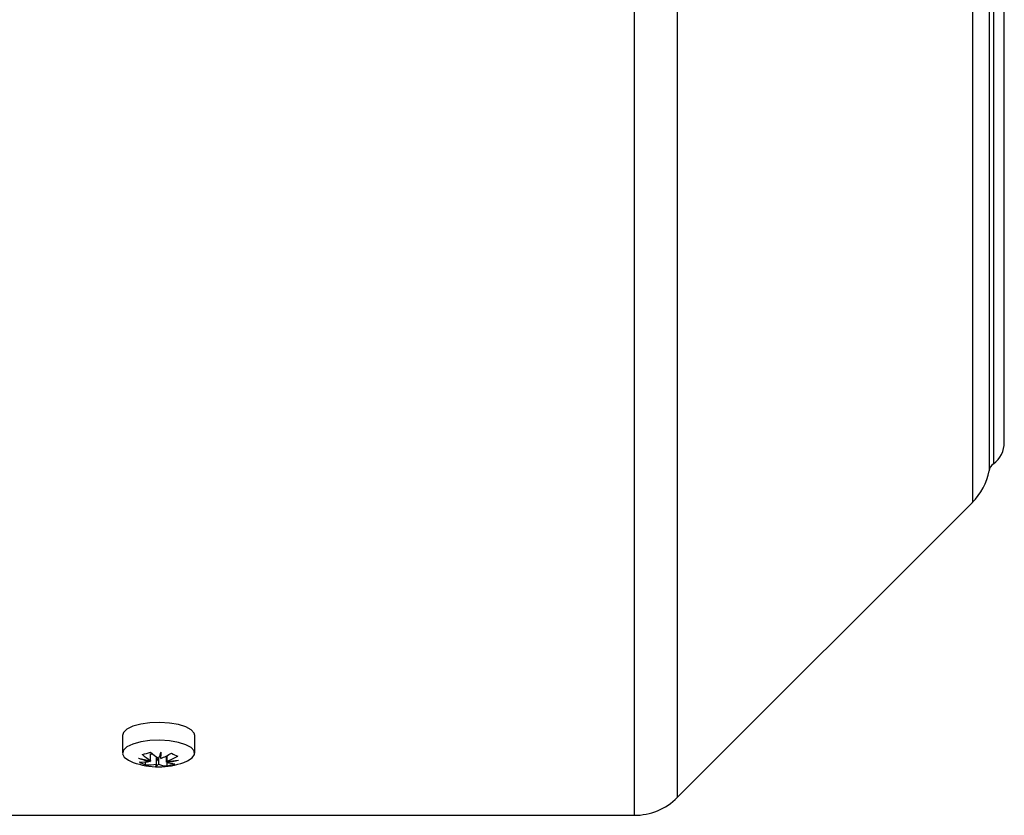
# Model space of a CAD drawing. Header units: millimetres. Extents: x -722 to 1902, y -809 to 1604.
# Tile 32 of 93: x -144 to -15, y 153 to 257. Entities that reach past the tile are written whole.
import ezdxf

# ---------------------------------------------------------------- set-up
doc = ezdxf.new("R2010")
doc.units = ezdxf.units.MM

msp = doc.modelspace()

# ---------------------------------------------------------------- linework, layer by layer
at = {"color": 7, "linetype": 'Continuous', "lineweight": 25}
for p, q in [((-14.51, 201.73), (-14.51, 419.73)), ((-63.12, 367.35), (-63.12, 152.73)), ((-57.47, 366.52), (-57.47, 155.08)), ((-18.71, 352.63), (-18.71, 193.83)), ((-16.51, 351.13), (-16.51, 197.99)), ((-15.93, 350.8), (-15.93, 198.92)), ((-57.47, 155.08), (-18.71, 193.83)), ((-130.36, 163.23), (-130.36, 160.89)), ((-120.86, 160.89), (-120.86, 163.23)), ((-126.66, 160.81), (-126.54, 160.75)), ((-126.66, 159.93), (-126.66, 160.81)), ((-126.54, 160.75), (-126.66, 160.72)), ((-126.54, 160.75), (-126.54, 160.9)), ((-125.33, 160.2), (-125.33, 160.85)), ((-124.56, 159.73), (-124.56, 160.53)), ((-124.53, 160.55), (-124.53, 159.83)), ((-127.32, 159.36), (-127.32, 159.75)), ((-126.69, 159.93), (-126.69, 159.83)), ((-125.89, 160.33), (-125.82, 160.35)), ((-125.89, 159.45), (-125.89, 160.33)), ((-125.66, 160.25), (-125.89, 159.88)), ((-125.62, 160.22), (-125.62, 159.44)), ((-124.53, 159.72), (-124.53, 159.23)), ((-146.81, 152.73), (-63.12, 152.73))]:
    msp.add_line(p, q, dxfattribs=at)
at = {"color": 7, "linetype": 'Continuous', "lineweight": 25, "flags": 128}
for points in [[(-120.86, 163.23), (-120.93, 163.52), (-121.33, 163.96), (-122.04, 164.35), (-123.01, 164.65), (-124.18, 164.85), (-125.46, 164.93), (-126.75, 164.88), (-127.95, 164.71), (-128.98, 164.43), (-129.76, 164.06), (-130.23, 163.63), (-130.36, 163.23)], [(-122.27, 159.68), (-121.82, 159.87), (-121.19, 160.27), (-120.88, 160.72), (-120.93, 161.19), (-121.33, 161.63), (-122.04, 162.01), (-123.01, 162.32), (-124.18, 162.52), (-125.46, 162.59), (-126.75, 162.55), (-127.95, 162.37), (-128.98, 162.09), (-129.76, 161.72), (-130.23, 161.29), (-130.36, 160.83), (-130.13, 160.37), (-129.58, 159.96), (-128.95, 159.68)]]:
    msp.add_lwpolyline(points, dxfattribs=at)
at = {"color": 7, "linetype": 'Continuous', "lineweight": 25}
for centre, radius, start, end in [((-18.01, 201.73), 3.5, 306.4928, 0), ((-24.37, 199.49), 8, 315, 349.237), ((-15.04, 197.71), 1.5, 126.4928, 169.237), ((-129.13, 167.88), 7.28, 280.9741, 289.5809), ((-122.87, 166.14), 7.27, 227.9165, 238.6137), ((-121.81, 166.42), 7.27, 227.9165, 238.6137), ((-133.29, 163.92), 8.53, 334.3109, 340.3641), ((-158.44, 163.53), 33.28, 354.2583, 355.7185), ((-128.45, 168.47), 8.83, 290.6672, 300.952), ((-127.64, 168.09), 8.83, 290.6672, 300.952), ((-121.33, 165.32), 5.12, 239.8492, 249.7871), ((-125.61, 169.11), 10, 250.4916, 289.5084), ((-125.42, 170.57), 10.71, 254.7508, 263.3665), ((-124.77, 170.33), 10.68, 251.068, 259.6341), ((-127.81, 166.22), 6.49, 267.2691, 279.9027), ((-125.55, 164.17), 5.12, 239.8492, 249.7871), ((-127.01, 165.85), 6.49, 267.2691, 279.9027), ((-127.26, 159.65), 1.38, 339.376, 351.6989), ((-126.41, 160.08), 1.02, 295.7288, 320.8312), ((-124.32, 163.19), 3.97, 251.0062, 267.0325), ((-125.43, 170.22), 10.53, 274.7159, 283.4311), ((-123.27, 163.48), 3.97, 251.0062, 267.0325), ((-124.73, 169.64), 9.82, 271.1841, 280.244), ((-125.92, 166.37), 7.28, 280.9741, 289.5809), ((-63.12, 160.73), 8, 270, 315)]:
    msp.add_arc(centre, radius, start, end, dxfattribs=at)

doc.saveas('drawing.dxf')
